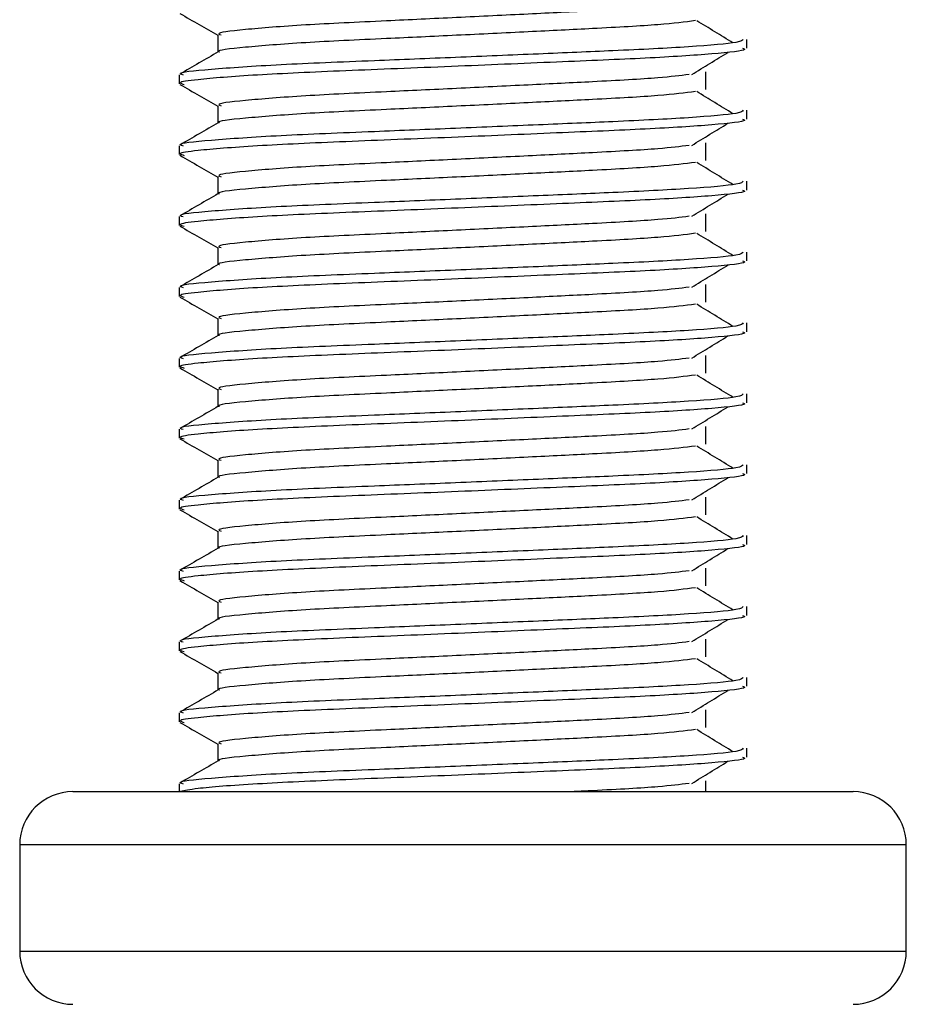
# Model space of a CAD drawing. Header units: millimetres. Extents: x 0 to 420, y 0 to 297.
# Tile 35 of 73: x 186.89 to 188.14, y 213.38 to 214.77. Entities that reach past the tile are written whole.
import ezdxf

# ---------------------------------------------------------------- set-up
doc = ezdxf.new("R2010")
doc.units = ezdxf.units.MM

msp = doc.modelspace()

# ---------------------------------------------------------------- linework, layer by layer
at = {"color": 7, "linetype": 'Continuous', "lineweight": 25}
for p, q in [((187.16856, 214.75079), (187.16856, 214.72631)), ((187.91443, 214.73196), (187.91443, 214.74444)), ((187.85686, 214.67356), (187.85686, 214.69856)), ((187.11443, 214.69443), (187.11443, 214.68195)), ((187.16856, 214.65079), (187.16856, 214.62631)), ((187.91443, 214.63196), (187.91443, 214.64444)), ((187.11443, 214.59443), (187.11443, 214.58195)), ((187.85686, 214.57356), (187.85686, 214.59856)), ((187.16856, 214.55079), (187.16856, 214.52631)), ((187.91443, 214.53196), (187.91443, 214.54444)), ((187.11443, 214.49443), (187.11443, 214.48195)), ((187.85686, 214.47356), (187.85686, 214.49856)), ((187.16856, 214.45079), (187.16856, 214.42631)), ((187.91443, 214.43196), (187.91443, 214.44444)), ((187.11443, 214.39443), (187.11443, 214.38195)), ((187.85686, 214.37356), (187.85686, 214.39856)), ((187.16856, 214.35079), (187.16856, 214.32631)), ((187.91443, 214.33196), (187.91443, 214.34444)), ((187.85686, 214.27356), (187.85686, 214.29856)), ((187.11443, 214.29443), (187.11443, 214.28195)), ((187.16856, 214.25079), (187.16856, 214.22631)), ((187.91443, 214.23196), (187.91443, 214.24444)), ((187.85686, 214.17356), (187.85686, 214.19856)), ((187.11443, 214.19443), (187.11443, 214.18195)), ((187.16856, 214.15079), (187.16856, 214.12631)), ((187.91443, 214.13196), (187.91443, 214.14444)), ((187.11443, 214.09443), (187.11443, 214.08195)), ((187.85686, 214.07356), (187.85686, 214.09856)), ((187.16856, 214.05079), (187.16856, 214.02631)), ((187.91443, 214.03196), (187.91443, 214.04444)), ((187.11443, 213.99443), (187.11443, 213.98195)), ((187.85686, 213.97356), (187.85686, 213.99856)), ((187.16856, 213.95079), (187.16856, 213.92631)), ((187.91443, 213.93196), (187.91443, 213.94444)), ((187.11443, 213.89443), (187.11443, 213.88195)), ((187.85686, 213.87356), (187.85686, 213.89856)), ((187.16856, 213.85079), (187.16856, 213.82631)), ((187.91443, 213.83196), (187.91443, 213.84444)), ((187.85686, 213.77356), (187.85686, 213.79856)), ((187.11443, 213.79443), (187.11443, 213.78195)), ((187.16856, 213.75079), (187.16856, 213.72631)), ((187.91443, 213.73196), (187.91443, 213.74444)), ((187.85686, 213.68329), (187.85686, 213.69856)), ((187.11443, 213.69443), (187.11443, 213.68329)), ((186.96443, 213.68329), (188.06443, 213.68329)), ((186.88943, 213.60829), (186.88943, 213.45829)), ((188.13943, 213.60829), (186.88943, 213.60829)), ((188.13943, 213.45829), (188.13943, 213.60829)), ((186.88943, 213.45829), (187.56862, 213.45829)), ((187.56862, 213.45829), (188.13943, 213.45829))]:
    msp.add_line(p, q, dxfattribs=at)
for centre, start, end in [((186.96443, 213.60829), 90, 180), ((188.06443, 213.60829), 0, 90), ((186.96443, 213.45829), 180, 270), ((188.06443, 213.45829), 270, 0)]:
    msp.add_arc(centre, 0.075, start, end, dxfattribs=at)
for points, knots in [([(187.83317, 214.79486), (187.82043, 214.79326), (187.79154, 214.78962), (187.70673, 214.785), (187.60696, 214.78008), (187.50567, 214.77515), (187.3954, 214.76995), (187.28519, 214.76485), (187.20312, 214.75814), (187.1648, 214.7537), (187.17185, 214.7512), (187.17324, 214.75071)], [0, 0, 0, 0, 0.1028652, 0.233268, 0.3371731, 0.4438505, 0.5487917, 0.6853047, 0.8274414, 0.9661113, 1, 1, 1, 1]), ([(187.11538, 214.78095), (187.12443, 214.77572), (187.14216, 214.76546), (187.15988, 214.7552), (187.16856, 214.75017)], [0, 0, 0, 0, 0.5102373, 1, 1, 1, 1]), ([(187.84242, 214.77085), (187.82724, 214.76891), (187.79615, 214.76493), (187.7069, 214.76), (187.60692, 214.75508), (187.50567, 214.75015), (187.39545, 214.74495), (187.28493, 214.73986), (187.2041, 214.73314), (187.16573, 214.72906), (187.17066, 214.72693), (187.17095, 214.72681)], [0, 0, 0, 0, 0.1249493, 0.2558292, 0.3601144, 0.4671821, 0.5725071, 0.7095196, 0.8521762, 0.9913534, 1, 1, 1, 1]), ([(187.89502, 214.73952), (187.88651, 214.74474), (187.8695, 214.75518), (187.85246, 214.76562), (187.84393, 214.77083)], [0, 0, 0, 0, 0.50001, 1, 1, 1, 1]), ([(187.90965, 214.74444), (187.90857, 214.74302), (187.90604, 214.73969), (187.83946, 214.73379), (187.73782, 214.72875), (187.62119, 214.72383), (187.50437, 214.7189), (187.37674, 214.7137), (187.24933, 214.70861), (187.15437, 214.70189), (187.11005, 214.69744), (187.11828, 214.69493), (187.11992, 214.69443)], [0, 0, 0, 0, 0.0884831, 0.2078733, 0.3229232, 0.4145941, 0.508708, 0.6012919, 0.7217331, 0.8471304, 0.9694726, 1, 1, 1, 1]), ([(187.16944, 214.72682), (187.1604, 214.72159), (187.14232, 214.71112), (187.12423, 214.70066), (187.11519, 214.69542)], [0, 0, 0, 0, 0.4999318, 1, 1, 1, 1]), ([(187.90854, 214.73196), (187.91012, 214.73133), (187.9164, 214.72883), (187.87133, 214.72383), (187.77871, 214.71786), (187.64721, 214.71249), (187.49654, 214.706), (187.34532, 214.70011), (187.21592, 214.69422), (187.1413, 214.68806), (187.1106, 214.68395), (187.11852, 214.68167), (187.12136, 214.68085)], [0, 0, 0, 0, 0.0392666, 0.1562284, 0.2718014, 0.3845301, 0.5018235, 0.621601, 0.7409455, 0.8637639, 0.9510971, 1, 1, 1, 1]), ([(187.83702, 214.69484), (187.84553, 214.70006), (187.86254, 214.7105), (187.87959, 214.72094), (187.88811, 214.72616)], [0, 0, 0, 0, 0.4999887, 1, 1, 1, 1]), ([(187.83317, 214.69486), (187.82043, 214.69326), (187.79154, 214.68962), (187.70673, 214.685), (187.60696, 214.68008), (187.50567, 214.67515), (187.3954, 214.66995), (187.28519, 214.66485), (187.20312, 214.65814), (187.1648, 214.6537), (187.17185, 214.6512), (187.17324, 214.65071)], [0, 0, 0, 0, 0.1028652, 0.233268, 0.3371731, 0.4438505, 0.5487917, 0.6853047, 0.8274414, 0.9661113, 1, 1, 1, 1]), ([(187.11538, 214.68095), (187.12443, 214.67572), (187.14216, 214.66546), (187.15988, 214.6552), (187.16856, 214.65017)], [0, 0, 0, 0, 0.51023729, 1, 1, 1, 1]), ([(187.84242, 214.67085), (187.82724, 214.66891), (187.79615, 214.66493), (187.7069, 214.66), (187.60692, 214.65508), (187.50567, 214.65015), (187.39545, 214.64495), (187.28493, 214.63986), (187.2041, 214.63314), (187.16573, 214.62906), (187.17066, 214.62693), (187.17095, 214.62681)], [0, 0, 0, 0, 0.1249493, 0.2558292, 0.3601144, 0.4671821, 0.5725071, 0.7095196, 0.8521762, 0.9913534, 1, 1, 1, 1]), ([(187.89502, 214.63952), (187.88651, 214.64474), (187.8695, 214.65518), (187.85246, 214.66562), (187.84393, 214.67083)], [0, 0, 0, 0, 0.50001, 1, 1, 1, 1]), ([(187.90965, 214.64444), (187.90857, 214.64302), (187.90604, 214.63969), (187.83946, 214.63379), (187.73782, 214.62875), (187.62119, 214.62383), (187.50437, 214.6189), (187.37674, 214.6137), (187.24933, 214.60861), (187.15437, 214.60189), (187.11005, 214.59744), (187.11828, 214.59493), (187.11992, 214.59443)], [0, 0, 0, 0, 0.0884831, 0.2078733, 0.3229232, 0.4145941, 0.508708, 0.6012919, 0.7217331, 0.8471304, 0.9694726, 1, 1, 1, 1]), ([(187.90854, 214.63196), (187.91012, 214.63133), (187.9164, 214.62883), (187.87133, 214.62383), (187.77871, 214.61786), (187.64721, 214.61249), (187.49654, 214.606), (187.34532, 214.60011), (187.21592, 214.59422), (187.1413, 214.58806), (187.1106, 214.58395), (187.11852, 214.58167), (187.12136, 214.58085)], [0, 0, 0, 0, 0.03926664, 0.15622844, 0.27180144, 0.38453008, 0.50182349, 0.62160097, 0.74094547, 0.86376393, 0.95109714, 1, 1, 1, 1]), ([(187.16944, 214.62682), (187.1604, 214.62159), (187.14232, 214.61112), (187.12423, 214.60066), (187.11519, 214.59542)], [0, 0, 0, 0, 0.4999318, 1, 1, 1, 1]), ([(187.83702, 214.59484), (187.84553, 214.60006), (187.86254, 214.6105), (187.87959, 214.62094), (187.88811, 214.62616)], [0, 0, 0, 0, 0.49998865, 1, 1, 1, 1]), ([(187.83317, 214.59486), (187.82043, 214.59326), (187.79154, 214.58962), (187.70673, 214.585), (187.60696, 214.58008), (187.50567, 214.57515), (187.3954, 214.56995), (187.28519, 214.56485), (187.20312, 214.55814), (187.1648, 214.5537), (187.17185, 214.5512), (187.17324, 214.55071)], [0, 0, 0, 0, 0.1028652, 0.233268, 0.3371731, 0.4438505, 0.5487917, 0.6853047, 0.8274414, 0.9661113, 1, 1, 1, 1]), ([(187.11538, 214.58095), (187.12443, 214.57572), (187.14216, 214.56546), (187.15988, 214.5552), (187.16856, 214.55017)], [0, 0, 0, 0, 0.5102373, 1, 1, 1, 1]), ([(187.84242, 214.57085), (187.82724, 214.56891), (187.79615, 214.56493), (187.7069, 214.56), (187.60692, 214.55508), (187.50567, 214.55015), (187.39545, 214.54495), (187.28493, 214.53986), (187.2041, 214.53314), (187.16573, 214.52906), (187.17066, 214.52693), (187.17095, 214.52681)], [0, 0, 0, 0, 0.1249493, 0.2558292, 0.3601144, 0.4671821, 0.5725071, 0.7095196, 0.8521762, 0.9913534, 1, 1, 1, 1]), ([(187.89502, 214.53952), (187.88651, 214.54474), (187.8695, 214.55518), (187.85246, 214.56562), (187.84393, 214.57083)], [0, 0, 0, 0, 0.50001, 1, 1, 1, 1]), ([(187.90965, 214.54444), (187.90857, 214.54302), (187.90604, 214.53969), (187.83946, 214.53379), (187.73782, 214.52875), (187.62119, 214.52383), (187.50437, 214.5189), (187.37674, 214.5137), (187.24933, 214.50861), (187.15437, 214.50189), (187.11005, 214.49744), (187.11828, 214.49493), (187.11992, 214.49443)], [0, 0, 0, 0, 0.0884831, 0.2078733, 0.3229232, 0.4145941, 0.508708, 0.6012919, 0.7217331, 0.8471304, 0.9694726, 1, 1, 1, 1]), ([(187.90854, 214.53196), (187.91012, 214.53133), (187.9164, 214.52883), (187.87133, 214.52383), (187.77871, 214.51786), (187.64721, 214.51249), (187.49654, 214.506), (187.34532, 214.50011), (187.21592, 214.49422), (187.1413, 214.48806), (187.1106, 214.48395), (187.11852, 214.48167), (187.12136, 214.48085)], [0, 0, 0, 0, 0.0392666, 0.1562284, 0.2718014, 0.3845301, 0.5018235, 0.621601, 0.7409455, 0.8637639, 0.9510971, 1, 1, 1, 1]), ([(187.16944, 214.52682), (187.1604, 214.52159), (187.14232, 214.51112), (187.12423, 214.50066), (187.11519, 214.49542)], [0, 0, 0, 0, 0.4999318, 1, 1, 1, 1]), ([(187.83702, 214.49484), (187.84553, 214.50006), (187.86254, 214.5105), (187.87959, 214.52094), (187.88811, 214.52616)], [0, 0, 0, 0, 0.4999887, 1, 1, 1, 1]), ([(187.83317, 214.49486), (187.82043, 214.49326), (187.79154, 214.48962), (187.70673, 214.485), (187.60696, 214.48008), (187.50567, 214.47515), (187.3954, 214.46995), (187.28519, 214.46485), (187.20312, 214.45814), (187.1648, 214.4537), (187.17185, 214.4512), (187.17324, 214.45071)], [0, 0, 0, 0, 0.1028652, 0.233268, 0.3371731, 0.4438505, 0.5487917, 0.6853047, 0.8274414, 0.9661113, 1, 1, 1, 1]), ([(187.11538, 214.48095), (187.12443, 214.47572), (187.14216, 214.46546), (187.15988, 214.4552), (187.16856, 214.45017)], [0, 0, 0, 0, 0.5102373, 1, 1, 1, 1]), ([(187.84242, 214.47085), (187.82724, 214.46891), (187.79615, 214.46493), (187.7069, 214.46), (187.60692, 214.45508), (187.50567, 214.45015), (187.39545, 214.44495), (187.28493, 214.43986), (187.2041, 214.43314), (187.16573, 214.42906), (187.17066, 214.42693), (187.17095, 214.42681)], [0, 0, 0, 0, 0.1249493, 0.2558292, 0.3601144, 0.4671821, 0.5725071, 0.7095196, 0.8521762, 0.9913534, 1, 1, 1, 1]), ([(187.89502, 214.43952), (187.88651, 214.44474), (187.8695, 214.45518), (187.85246, 214.46562), (187.84393, 214.47083)], [0, 0, 0, 0, 0.50001, 1, 1, 1, 1]), ([(187.90965, 214.44444), (187.90857, 214.44302), (187.90604, 214.43969), (187.83946, 214.43379), (187.73782, 214.42875), (187.62119, 214.42383), (187.50437, 214.4189), (187.37674, 214.4137), (187.24933, 214.40861), (187.15437, 214.40189), (187.11005, 214.39744), (187.11828, 214.39493), (187.11992, 214.39443)], [0, 0, 0, 0, 0.0884831, 0.2078733, 0.3229232, 0.4145941, 0.508708, 0.6012919, 0.7217331, 0.8471304, 0.9694726, 1, 1, 1, 1]), ([(187.16944, 214.42682), (187.1604, 214.42159), (187.14232, 214.41112), (187.12423, 214.40066), (187.11519, 214.39542)], [0, 0, 0, 0, 0.4999318, 1, 1, 1, 1]), ([(187.90854, 214.43196), (187.91012, 214.43133), (187.9164, 214.42883), (187.87133, 214.42383), (187.77871, 214.41786), (187.64721, 214.41249), (187.49654, 214.406), (187.34532, 214.40011), (187.21592, 214.39422), (187.1413, 214.38806), (187.1106, 214.38395), (187.11852, 214.38167), (187.12136, 214.38085)], [0, 0, 0, 0, 0.0392666, 0.1562284, 0.2718014, 0.3845301, 0.5018235, 0.621601, 0.7409455, 0.8637639, 0.9510971, 1, 1, 1, 1]), ([(187.83702, 214.39484), (187.84553, 214.40006), (187.86254, 214.4105), (187.87959, 214.42094), (187.88811, 214.42616)], [0, 0, 0, 0, 0.4999887, 1, 1, 1, 1]), ([(187.83317, 214.39486), (187.82043, 214.39326), (187.79154, 214.38962), (187.70673, 214.385), (187.60696, 214.38008), (187.50567, 214.37515), (187.3954, 214.36995), (187.28519, 214.36485), (187.20312, 214.35814), (187.1648, 214.3537), (187.17185, 214.3512), (187.17324, 214.35071)], [0, 0, 0, 0, 0.1028652, 0.233268, 0.3371731, 0.4438505, 0.5487917, 0.6853047, 0.8274414, 0.9661113, 1, 1, 1, 1]), ([(187.11538, 214.38095), (187.12443, 214.37572), (187.14216, 214.36546), (187.15988, 214.3552), (187.16856, 214.35017)], [0, 0, 0, 0, 0.5102373, 1, 1, 1, 1]), ([(187.84242, 214.37085), (187.82724, 214.36891), (187.79615, 214.36493), (187.7069, 214.36), (187.60692, 214.35508), (187.50567, 214.35015), (187.39545, 214.34495), (187.28493, 214.33986), (187.2041, 214.33314), (187.16573, 214.32906), (187.17066, 214.32693), (187.17095, 214.32681)], [0, 0, 0, 0, 0.1249493, 0.2558292, 0.3601144, 0.4671821, 0.5725071, 0.7095196, 0.8521762, 0.9913534, 1, 1, 1, 1]), ([(187.89502, 214.33952), (187.88651, 214.34474), (187.8695, 214.35518), (187.85246, 214.36562), (187.84393, 214.37083)], [0, 0, 0, 0, 0.50001, 1, 1, 1, 1]), ([(187.90965, 214.34444), (187.90857, 214.34302), (187.90604, 214.33969), (187.83946, 214.33379), (187.73782, 214.32875), (187.62119, 214.32383), (187.50437, 214.3189), (187.37674, 214.3137), (187.24933, 214.30861), (187.15437, 214.30189), (187.11005, 214.29744), (187.11828, 214.29493), (187.11992, 214.29443)], [0, 0, 0, 0, 0.0884831, 0.2078733, 0.3229232, 0.4145941, 0.508708, 0.6012919, 0.7217331, 0.8471304, 0.9694726, 1, 1, 1, 1]), ([(187.16944, 214.32682), (187.1604, 214.32159), (187.14232, 214.31112), (187.12423, 214.30066), (187.11519, 214.29542)], [0, 0, 0, 0, 0.4999318, 1, 1, 1, 1]), ([(187.90854, 214.33196), (187.91012, 214.33133), (187.9164, 214.32883), (187.87133, 214.32383), (187.77871, 214.31786), (187.64721, 214.31249), (187.49654, 214.306), (187.34532, 214.30011), (187.21592, 214.29422), (187.1413, 214.28806), (187.1106, 214.28395), (187.11852, 214.28167), (187.12136, 214.28085)], [0, 0, 0, 0, 0.0392666, 0.1562284, 0.2718014, 0.3845301, 0.5018235, 0.621601, 0.7409455, 0.8637639, 0.9510971, 1, 1, 1, 1]), ([(187.83702, 214.29484), (187.84553, 214.30006), (187.86254, 214.3105), (187.87959, 214.32094), (187.88811, 214.32616)], [0, 0, 0, 0, 0.4999887, 1, 1, 1, 1]), ([(187.83317, 214.29486), (187.82043, 214.29326), (187.79154, 214.28962), (187.70673, 214.285), (187.60696, 214.28008), (187.50567, 214.27515), (187.3954, 214.26995), (187.28519, 214.26485), (187.20312, 214.25814), (187.1648, 214.2537), (187.17185, 214.2512), (187.17324, 214.25071)], [0, 0, 0, 0, 0.1028652, 0.233268, 0.3371731, 0.4438505, 0.5487917, 0.6853047, 0.8274414, 0.9661113, 1, 1, 1, 1]), ([(187.11538, 214.28095), (187.12443, 214.27572), (187.14216, 214.26546), (187.15988, 214.2552), (187.16856, 214.25017)], [0, 0, 0, 0, 0.51023729, 1, 1, 1, 1]), ([(187.84242, 214.27085), (187.82724, 214.26891), (187.79615, 214.26493), (187.7069, 214.26), (187.60692, 214.25508), (187.50567, 214.25015), (187.39545, 214.24495), (187.28493, 214.23986), (187.2041, 214.23314), (187.16573, 214.22906), (187.17066, 214.22693), (187.17095, 214.22681)], [0, 0, 0, 0, 0.1249493, 0.2558292, 0.3601144, 0.4671821, 0.5725071, 0.7095196, 0.8521762, 0.9913534, 1, 1, 1, 1]), ([(187.89502, 214.23952), (187.88651, 214.24474), (187.8695, 214.25518), (187.85246, 214.26562), (187.84393, 214.27083)], [0, 0, 0, 0, 0.50001, 1, 1, 1, 1]), ([(187.90965, 214.24444), (187.90857, 214.24302), (187.90604, 214.23969), (187.83946, 214.23379), (187.73782, 214.22875), (187.62119, 214.22383), (187.50437, 214.2189), (187.37674, 214.2137), (187.24933, 214.20861), (187.15437, 214.20189), (187.11005, 214.19744), (187.11828, 214.19493), (187.11992, 214.19443)], [0, 0, 0, 0, 0.0884831, 0.2078733, 0.3229232, 0.4145941, 0.508708, 0.6012919, 0.7217331, 0.8471304, 0.9694726, 1, 1, 1, 1]), ([(187.16944, 214.22682), (187.1604, 214.22159), (187.14232, 214.21112), (187.12423, 214.20066), (187.11519, 214.19542)], [0, 0, 0, 0, 0.4999318, 1, 1, 1, 1]), ([(187.90854, 214.23196), (187.91012, 214.23133), (187.9164, 214.22883), (187.87133, 214.22383), (187.77871, 214.21786), (187.64721, 214.21249), (187.49654, 214.206), (187.34532, 214.20011), (187.21592, 214.19422), (187.1413, 214.18806), (187.1106, 214.18395), (187.11852, 214.18167), (187.12136, 214.18085)], [0, 0, 0, 0, 0.0392666, 0.1562284, 0.2718014, 0.3845301, 0.5018235, 0.621601, 0.7409455, 0.8637639, 0.9510971, 1, 1, 1, 1]), ([(187.83702, 214.19484), (187.84553, 214.20006), (187.86254, 214.2105), (187.87959, 214.22094), (187.88811, 214.22616)], [0, 0, 0, 0, 0.4999887, 1, 1, 1, 1]), ([(187.83317, 214.19486), (187.82043, 214.19326), (187.79154, 214.18962), (187.70673, 214.185), (187.60696, 214.18008), (187.50567, 214.17515), (187.3954, 214.16995), (187.28519, 214.16485), (187.20312, 214.15814), (187.1648, 214.1537), (187.17185, 214.1512), (187.17324, 214.15071)], [0, 0, 0, 0, 0.1028652, 0.233268, 0.3371731, 0.4438505, 0.5487917, 0.6853047, 0.8274414, 0.9661113, 1, 1, 1, 1]), ([(187.11538, 214.18095), (187.12443, 214.17572), (187.14216, 214.16546), (187.15988, 214.1552), (187.16856, 214.15017)], [0, 0, 0, 0, 0.5102373, 1, 1, 1, 1]), ([(187.84242, 214.17085), (187.82724, 214.16891), (187.79615, 214.16493), (187.7069, 214.16), (187.60692, 214.15508), (187.50567, 214.15015), (187.39545, 214.14495), (187.28493, 214.13986), (187.2041, 214.13314), (187.16573, 214.12906), (187.17066, 214.12693), (187.17095, 214.12681)], [0, 0, 0, 0, 0.1249493, 0.2558292, 0.3601144, 0.4671821, 0.5725071, 0.7095196, 0.8521762, 0.9913534, 1, 1, 1, 1]), ([(187.89502, 214.13952), (187.88651, 214.14474), (187.8695, 214.15518), (187.85246, 214.16562), (187.84393, 214.17083)], [0, 0, 0, 0, 0.50001, 1, 1, 1, 1]), ([(187.90965, 214.14444), (187.90857, 214.14302), (187.90604, 214.13969), (187.83946, 214.13379), (187.73782, 214.12875), (187.62119, 214.12383), (187.50437, 214.1189), (187.37674, 214.1137), (187.24933, 214.10861), (187.15437, 214.10189), (187.11005, 214.09744), (187.11828, 214.09493), (187.11992, 214.09443)], [0, 0, 0, 0, 0.0884831, 0.2078733, 0.3229232, 0.4145941, 0.508708, 0.6012919, 0.7217331, 0.8471304, 0.9694726, 1, 1, 1, 1]), ([(187.90854, 214.13196), (187.91012, 214.13133), (187.9164, 214.12883), (187.87133, 214.12383), (187.77871, 214.11786), (187.64721, 214.11249), (187.49654, 214.106), (187.34532, 214.10011), (187.21592, 214.09422), (187.1413, 214.08806), (187.1106, 214.08395), (187.11852, 214.08167), (187.12136, 214.08085)], [0, 0, 0, 0, 0.0392666, 0.1562284, 0.2718014, 0.3845301, 0.5018235, 0.621601, 0.7409455, 0.8637639, 0.9510971, 1, 1, 1, 1]), ([(187.16944, 214.12682), (187.1604, 214.12159), (187.14232, 214.11112), (187.12423, 214.10066), (187.11519, 214.09542)], [0, 0, 0, 0, 0.4999318, 1, 1, 1, 1]), ([(187.83702, 214.09484), (187.84553, 214.10006), (187.86254, 214.1105), (187.87959, 214.12094), (187.88811, 214.12616)], [0, 0, 0, 0, 0.4999887, 1, 1, 1, 1]), ([(187.83317, 214.09486), (187.82043, 214.09326), (187.79154, 214.08962), (187.70673, 214.085), (187.60696, 214.08008), (187.50567, 214.07515), (187.3954, 214.06995), (187.28519, 214.06485), (187.20312, 214.05814), (187.1648, 214.0537), (187.17185, 214.0512), (187.17324, 214.05071)], [0, 0, 0, 0, 0.1028652, 0.233268, 0.3371731, 0.4438505, 0.5487917, 0.6853047, 0.8274414, 0.9661113, 1, 1, 1, 1]), ([(187.11538, 214.08095), (187.12443, 214.07572), (187.14216, 214.06546), (187.15988, 214.0552), (187.16856, 214.05017)], [0, 0, 0, 0, 0.5102373, 1, 1, 1, 1]), ([(187.84242, 214.07085), (187.82724, 214.06891), (187.79615, 214.06493), (187.7069, 214.06), (187.60692, 214.05508), (187.50567, 214.05015), (187.39545, 214.04495), (187.28493, 214.03986), (187.2041, 214.03314), (187.16573, 214.02906), (187.17066, 214.02693), (187.17095, 214.02681)], [0, 0, 0, 0, 0.1249493, 0.2558292, 0.3601144, 0.4671821, 0.5725071, 0.7095196, 0.8521762, 0.9913534, 1, 1, 1, 1]), ([(187.89502, 214.03952), (187.88651, 214.04474), (187.8695, 214.05518), (187.85246, 214.06562), (187.84393, 214.07083)], [0, 0, 0, 0, 0.50001, 1, 1, 1, 1]), ([(187.90965, 214.04444), (187.90857, 214.04302), (187.90604, 214.03969), (187.83946, 214.03379), (187.73782, 214.02875), (187.62119, 214.02383), (187.50437, 214.0189), (187.37674, 214.0137), (187.24933, 214.00861), (187.15437, 214.00189), (187.11005, 213.99744), (187.11828, 213.99493), (187.11992, 213.99443)], [0, 0, 0, 0, 0.0884831, 0.2078733, 0.3229232, 0.4145941, 0.508708, 0.6012919, 0.7217331, 0.8471304, 0.9694726, 1, 1, 1, 1]), ([(187.90854, 214.03196), (187.91012, 214.03133), (187.9164, 214.02883), (187.87133, 214.02383), (187.77871, 214.01786), (187.64721, 214.01249), (187.49654, 214.006), (187.34532, 214.00011), (187.21592, 213.99422), (187.1413, 213.98806), (187.1106, 213.98395), (187.11852, 213.98167), (187.12136, 213.98085)], [0, 0, 0, 0, 0.0392666, 0.1562284, 0.2718014, 0.3845301, 0.5018235, 0.621601, 0.7409455, 0.8637639, 0.9510971, 1, 1, 1, 1]), ([(187.16944, 214.02682), (187.1604, 214.02159), (187.14232, 214.01112), (187.12423, 214.00066), (187.11519, 213.99542)], [0, 0, 0, 0, 0.4999318, 1, 1, 1, 1]), ([(187.83702, 213.99484), (187.84553, 214.00006), (187.86254, 214.0105), (187.87959, 214.02094), (187.88811, 214.02616)], [0, 0, 0, 0, 0.4999887, 1, 1, 1, 1]), ([(187.83317, 213.99486), (187.82043, 213.99326), (187.79154, 213.98962), (187.70673, 213.985), (187.60696, 213.98008), (187.50567, 213.97515), (187.3954, 213.96995), (187.28519, 213.96485), (187.20312, 213.95814), (187.1648, 213.9537), (187.17185, 213.9512), (187.17324, 213.95071)], [0, 0, 0, 0, 0.1028652, 0.233268, 0.3371731, 0.4438505, 0.5487917, 0.6853047, 0.8274414, 0.9661113, 1, 1, 1, 1]), ([(187.11538, 213.98095), (187.12443, 213.97572), (187.14216, 213.96546), (187.15988, 213.9552), (187.16856, 213.95017)], [0, 0, 0, 0, 0.5102373, 1, 1, 1, 1]), ([(187.84242, 213.97085), (187.82724, 213.96891), (187.79615, 213.96493), (187.7069, 213.96), (187.60692, 213.95508), (187.50567, 213.95015), (187.39545, 213.94495), (187.28493, 213.93986), (187.2041, 213.93314), (187.16573, 213.92906), (187.17066, 213.92693), (187.17095, 213.92681)], [0, 0, 0, 0, 0.1249493, 0.2558292, 0.3601144, 0.4671821, 0.5725071, 0.7095196, 0.8521762, 0.9913534, 1, 1, 1, 1]), ([(187.89502, 213.93952), (187.88651, 213.94474), (187.8695, 213.95518), (187.85246, 213.96562), (187.84393, 213.97083)], [0, 0, 0, 0, 0.50001, 1, 1, 1, 1]), ([(187.90965, 213.94444), (187.90857, 213.94302), (187.90604, 213.93969), (187.83946, 213.93379), (187.73782, 213.92875), (187.62119, 213.92383), (187.50437, 213.9189), (187.37674, 213.9137), (187.24933, 213.90861), (187.15437, 213.90189), (187.11005, 213.89744), (187.11828, 213.89493), (187.11992, 213.89443)], [0, 0, 0, 0, 0.08848308, 0.20787331, 0.32292323, 0.41459405, 0.50870798, 0.60129187, 0.72173315, 0.84713038, 0.96947255, 1, 1, 1, 1]), ([(187.16944, 213.92682), (187.1604, 213.92159), (187.14232, 213.91112), (187.12423, 213.90066), (187.11519, 213.89542)], [0, 0, 0, 0, 0.4999318, 1, 1, 1, 1]), ([(187.90854, 213.93196), (187.91012, 213.93133), (187.9164, 213.92883), (187.87133, 213.92383), (187.77871, 213.91786), (187.64721, 213.91249), (187.49654, 213.906), (187.34532, 213.90011), (187.21592, 213.89422), (187.1413, 213.88806), (187.1106, 213.88395), (187.11852, 213.88167), (187.12136, 213.88085)], [0, 0, 0, 0, 0.0392666, 0.1562284, 0.2718014, 0.3845301, 0.5018235, 0.621601, 0.7409455, 0.8637639, 0.9510971, 1, 1, 1, 1]), ([(187.83702, 213.89484), (187.84553, 213.90006), (187.86254, 213.9105), (187.87959, 213.92094), (187.88811, 213.92616)], [0, 0, 0, 0, 0.4999887, 1, 1, 1, 1]), ([(187.83317, 213.89486), (187.82043, 213.89326), (187.79154, 213.88962), (187.70673, 213.885), (187.60696, 213.88008), (187.50567, 213.87515), (187.3954, 213.86995), (187.28519, 213.86485), (187.20312, 213.85814), (187.1648, 213.8537), (187.17185, 213.8512), (187.17324, 213.85071)], [0, 0, 0, 0, 0.1028652, 0.233268, 0.3371731, 0.4438505, 0.5487917, 0.6853047, 0.8274414, 0.9661113, 1, 1, 1, 1]), ([(187.11538, 213.88095), (187.12443, 213.87572), (187.14216, 213.86546), (187.15988, 213.8552), (187.16856, 213.85017)], [0, 0, 0, 0, 0.5102373, 1, 1, 1, 1]), ([(187.84242, 213.87085), (187.82724, 213.86891), (187.79615, 213.86493), (187.7069, 213.86), (187.60692, 213.85508), (187.50567, 213.85015), (187.39545, 213.84495), (187.28493, 213.83986), (187.2041, 213.83314), (187.16573, 213.82906), (187.17066, 213.82693), (187.17095, 213.82681)], [0, 0, 0, 0, 0.1249493, 0.2558292, 0.3601144, 0.4671821, 0.5725071, 0.7095196, 0.8521762, 0.9913534, 1, 1, 1, 1]), ([(187.89502, 213.83952), (187.88651, 213.84474), (187.8695, 213.85518), (187.85246, 213.86562), (187.84393, 213.87083)], [0, 0, 0, 0, 0.50001, 1, 1, 1, 1]), ([(187.90965, 213.84444), (187.90857, 213.84302), (187.90604, 213.83969), (187.83946, 213.83379), (187.73782, 213.82875), (187.62119, 213.82383), (187.50437, 213.8189), (187.37674, 213.8137), (187.24933, 213.80861), (187.15437, 213.80189), (187.11005, 213.79744), (187.11828, 213.79493), (187.11992, 213.79443)], [0, 0, 0, 0, 0.0884831, 0.2078733, 0.3229232, 0.4145941, 0.508708, 0.6012919, 0.7217331, 0.8471304, 0.9694726, 1, 1, 1, 1]), ([(187.16944, 213.82682), (187.1604, 213.82159), (187.14232, 213.81112), (187.12423, 213.80066), (187.11519, 213.79542)], [0, 0, 0, 0, 0.4999318, 1, 1, 1, 1]), ([(187.90854, 213.83196), (187.91012, 213.83133), (187.9164, 213.82883), (187.87133, 213.82383), (187.77871, 213.81786), (187.64721, 213.81249), (187.49654, 213.806), (187.34532, 213.80011), (187.21592, 213.79422), (187.1413, 213.78806), (187.1106, 213.78395), (187.11852, 213.78167), (187.12136, 213.78085)], [0, 0, 0, 0, 0.0392666, 0.1562284, 0.2718014, 0.3845301, 0.5018235, 0.621601, 0.7409455, 0.8637639, 0.9510971, 1, 1, 1, 1]), ([(187.83702, 213.79484), (187.84553, 213.80006), (187.86254, 213.8105), (187.87959, 213.82094), (187.88811, 213.82616)], [0, 0, 0, 0, 0.4999887, 1, 1, 1, 1]), ([(187.83317, 213.79486), (187.82043, 213.79326), (187.79154, 213.78962), (187.70673, 213.785), (187.60696, 213.78008), (187.50567, 213.77515), (187.3954, 213.76995), (187.28519, 213.76485), (187.20312, 213.75814), (187.1648, 213.7537), (187.17185, 213.7512), (187.17324, 213.75071)], [0, 0, 0, 0, 0.1028652, 0.233268, 0.3371731, 0.4438505, 0.5487917, 0.6853047, 0.8274414, 0.9661113, 1, 1, 1, 1]), ([(187.11538, 213.78095), (187.12443, 213.77572), (187.14216, 213.76546), (187.15988, 213.7552), (187.16856, 213.75017)], [0, 0, 0, 0, 0.51023729, 1, 1, 1, 1]), ([(187.84242, 213.77085), (187.82724, 213.76891), (187.79615, 213.76493), (187.7069, 213.76), (187.60692, 213.75508), (187.50567, 213.75015), (187.39545, 213.74495), (187.28493, 213.73986), (187.2041, 213.73314), (187.16573, 213.72906), (187.17066, 213.72693), (187.17095, 213.72681)], [0, 0, 0, 0, 0.1249493, 0.2558292, 0.3601144, 0.4671821, 0.5725071, 0.7095196, 0.8521762, 0.9913534, 1, 1, 1, 1]), ([(187.89502, 213.73952), (187.88651, 213.74474), (187.8695, 213.75518), (187.85246, 213.76562), (187.84393, 213.77083)], [0, 0, 0, 0, 0.50001, 1, 1, 1, 1]), ([(187.90965, 213.74444), (187.90857, 213.74302), (187.90604, 213.73969), (187.83946, 213.73379), (187.73782, 213.72875), (187.62119, 213.72383), (187.50437, 213.7189), (187.37674, 213.7137), (187.24933, 213.70861), (187.15437, 213.70189), (187.11005, 213.69744), (187.11828, 213.69493), (187.11992, 213.69443)], [0, 0, 0, 0, 0.0884831, 0.2078733, 0.3229232, 0.4145941, 0.508708, 0.6012919, 0.7217331, 0.8471304, 0.9694726, 1, 1, 1, 1]), ([(187.16944, 213.72682), (187.1604, 213.72159), (187.14232, 213.71112), (187.12423, 213.70066), (187.11519, 213.69542)], [0, 0, 0, 0, 0.4999318, 1, 1, 1, 1]), ([(187.90854, 213.73196), (187.91012, 213.73133), (187.9164, 213.72883), (187.87133, 213.72383), (187.77872, 213.71786), (187.64719, 213.71249), (187.49662, 213.706), (187.34502, 213.70011), (187.21706, 213.69421), (187.13743, 213.68808), (187.12225, 213.6847), (187.11594, 213.68329)], [0, 0, 0, 0, 0.0412856, 0.1642613, 0.2857767, 0.4043016, 0.5276259, 0.653562, 0.7790429, 0.9081764, 1, 1, 1, 1]), ([(187.83702, 213.69484), (187.84553, 213.70006), (187.86254, 213.7105), (187.87959, 213.72094), (187.88811, 213.72616)], [0, 0, 0, 0, 0.4999887, 1, 1, 1, 1]), ([(187.83317, 213.69486), (187.82029, 213.69325), (187.79109, 213.68961), (187.72701, 213.68606), (187.6799, 213.68372), (187.67118, 213.68329)], [0, 0, 0, 0, 0.3912348, 0.8872059, 1, 1, 1, 1])]:
    msp.add_open_spline(points, degree=3, knots=knots, dxfattribs=at)

doc.saveas('drawing.dxf')
